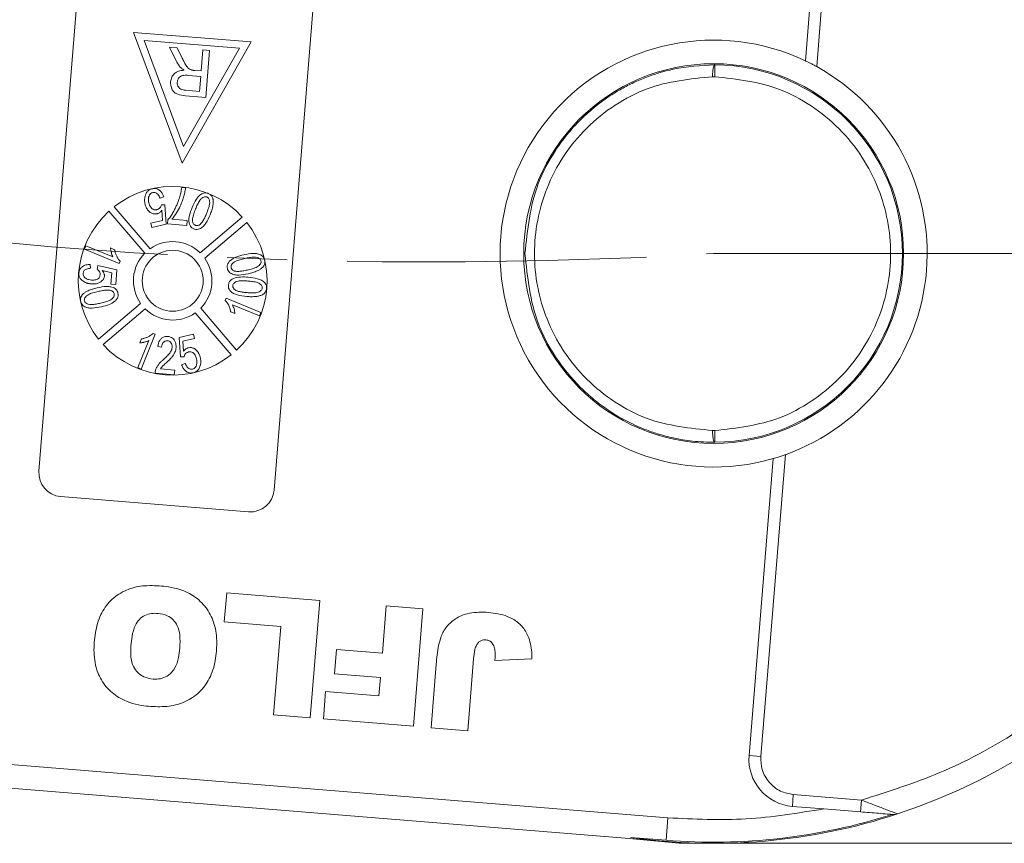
# Model space of a CAD drawing. Header units: millimetres. Extents: x 8853 to 11418, y 45 to 1005.
# Tile 17 of 256: x 9339 to 9381, y 427 to 462. Entities that reach past the tile are written whole.
import ezdxf

# ---------------------------------------------------------------- set-up
doc = ezdxf.new("R2010")
doc.units = ezdxf.units.MM
doc.linetypes.add('CENTERX2', pattern=[20.32, 12.7, -2.54, 2.54, -2.54])

msp = doc.modelspace()

# ---------------------------------------------------------------- linework, layer by layer
at = {"color": 7, "linetype": 'Continuous', "lineweight": 15}
for p, q in [((9372.099, 460.212), (9373.118, 472.799)), ((9372.581, 459.965), (9373.617, 472.759)), ((9339.613, 442.818), (9341.469, 465.743)), ((9351.437, 464.936), (9349.581, 442.011)), ((9343.627, 461.416), (9345.686, 455.871)), ((9348.611, 461.013), (9343.627, 461.416)), ((9344.072, 461.079), (9348.117, 460.751)), ((9345.744, 456.578), (9344.072, 461.079)), ((9345.431, 460.214), (9345.149, 460.791)), ((9345.149, 460.791), (9345.471, 460.765)), ((9345.471, 460.765), (9345.685, 460.324)), ((9345.686, 455.871), (9348.611, 461.013)), ((9348.117, 460.751), (9345.744, 456.578)), ((9346.564, 460.677), (9346.492, 459.782)), ((9346.845, 460.654), (9346.564, 460.677)), ((9346.845, 460.654), (9346.684, 458.66)), ((9368.259, 460.04), (9368.256, 459.54)), ((9345.939, 459.595), (9346.473, 459.552)), ((9346.204, 459.805), (9346.492, 459.782)), ((9346.473, 459.552), (9346.422, 458.913)), ((9368.164, 459.54), (9368.256, 459.54)), ((9346.684, 458.66), (9345.819, 458.73)), ((9346.422, 458.913), (9345.827, 458.961)), ((9345.664, 454.839), (9345.827, 454.825)), ((9344.902, 454.445), (9344.748, 454.392)), ((9344.803, 454.104), (9344.95, 454.113)), ((9344.95, 454.113), (9345.012, 453.292)), ((9344.096, 452.052), (9342.58, 453.835)), ((9342.808, 454.029), (9344.324, 452.246)), ((9344.85, 453.446), (9344.821, 453.876)), ((9344.359, 453.334), (9344.85, 453.446)), ((9344.4, 453.152), (9344.359, 453.334)), ((9345.012, 453.292), (9344.4, 453.152)), ((9345.066, 453.302), (9345.079, 453.468)), ((9345.884, 453.236), (9345.066, 453.302)), ((9345.246, 453.494), (9345.9, 453.441)), ((9345.9, 453.441), (9345.884, 453.236)), ((9346.448, 452.074), (9348.231, 453.59)), ((9348.425, 453.362), (9346.642, 451.845)), ((9341.542, 452.226), (9341.6, 452.369)), ((9343.017, 451.626), (9341.542, 452.226)), ((9341.6, 452.369), (9342.749, 451.902)), ((9342.823, 452.206), (9342.648, 452.278)), ((9341.789, 451.58), (9341.796, 451.415)), ((9343.017, 451.626), (9343.054, 451.718)), ((9342.08, 451.372), (9342.114, 451.534)), ((9342.114, 451.534), (9342.922, 451.345)), ((9342.706, 451.225), (9342.298, 451.319)), ((9342.668, 450.748), (9342.706, 451.225)), ((9342.922, 451.345), (9342.872, 450.731)), ((9342.872, 450.731), (9342.668, 450.748)), ((9342.14, 448.412), (9343.924, 449.928)), ((9347.549, 450.148), (9347.512, 450.055)), ((9347.549, 450.148), (9349.024, 449.548)), ((9348.966, 449.404), (9347.817, 449.872)), ((9344.118, 449.7), (9342.335, 448.183)), ((9347.758, 447.744), (9346.242, 449.528)), ((9346.47, 449.722), (9347.986, 447.939)), ((9347.743, 449.567), (9347.917, 449.496)), ((9349.024, 449.548), (9348.966, 449.404)), ((9344.544, 448.621), (9343.944, 447.146)), ((9344.544, 448.621), (9344.451, 448.658)), ((9345.554, 448.481), (9346.166, 448.621)), ((9346.166, 448.621), (9346.207, 448.44)), ((9343.801, 447.204), (9344.268, 448.353)), ((9343.963, 448.427), (9343.892, 448.252)), ((9345.616, 447.661), (9345.554, 448.481)), ((9346.207, 448.44), (9345.716, 448.328)), ((9345.716, 448.328), (9345.745, 447.897)), ((9344.809, 448.074), (9344.647, 448.108)), ((9345.763, 447.67), (9345.616, 447.661)), ((9345.663, 447.328), (9345.818, 447.381)), ((9343.944, 447.146), (9343.801, 447.204)), ((9345.352, 446.899), (9344.534, 446.965)), ((9344.765, 447.152), (9345.368, 447.103)), ((9345.368, 447.103), (9345.352, 446.899)), ((9368.256, 444.54), (9368.164, 444.54)), ((9368.256, 444.54), (9368.259, 444.04)), ((9369.714, 430.762), (9370.734, 443.349)), ((9370.213, 430.721), (9371.249, 443.516)), ((9348.503, 441.095), (9340.529, 441.741)), ((9347.471, 436.429), (9347.571, 437.659)), ((9347.571, 437.659), (9351.519, 437.339)), ((9351.519, 437.339), (9351.115, 432.356)), ((9354.174, 435.105), (9354.336, 437.111)), ((9354.336, 437.111), (9355.89, 436.985)), ((9355.89, 436.985), (9355.486, 432.002)), ((9349.866, 436.235), (9347.471, 436.429)), ((9349.562, 432.481), (9349.866, 436.235)), ((9352.148, 434.226), (9352.232, 435.262)), ((9352.232, 435.262), (9354.174, 435.105)), ((9358.033, 434.866), (9357.786, 431.815)), ((9358.938, 434.784), (9360.509, 434.866)), ((9356.233, 431.941), (9356.451, 434.638)), ((9354.09, 434.069), (9352.148, 434.226)), ((9354.027, 433.293), (9354.09, 434.069)), ((9351.668, 432.311), (9351.762, 433.476)), ((9351.762, 433.476), (9354.027, 433.293)), ((9351.115, 432.356), (9349.562, 432.481)), ((9355.486, 432.002), (9351.668, 432.311)), ((9357.786, 431.815), (9356.233, 431.941)), ((9366.273, 428.118), (9325.474, 431.422)), ((9369.714, 430.762), (9370.213, 430.721)), ((9326.507, 430.335), (9366.192, 427.122)), ((9371.546, 428.607), (9371.587, 429.105)), ((9374.472, 428.872), (9371.587, 429.105)), ((9371.546, 428.607), (9372.879, 428.499)), ((9374.432, 428.373), (9374.472, 428.872)), ((9372.879, 428.499), (9374.432, 428.373)), ((9366.273, 428.118), (9366.196, 427.168)), ((9364.684, 427.29), (9366.196, 427.168)), ((9369.771, 427.04), (9384.395, 427.04))]:
    msp.add_line(p, q, dxfattribs=at)
at = {"color": 1, "linetype": 'CENTERX2', "lineweight": 13}
msp.add_line((9368.21, 452.04), (9893.668, 452.04), dxfattribs=at)
at = {"color": 7, "linetype": 'Continuous', "lineweight": 15, "flags": 128}
msp.add_lwpolyline([(9369.771, 427.04), (9366.747, 427.04), (9364.791, 427.235)], dxfattribs=at)
at = {"color": 7, "linetype": 'Continuous', "lineweight": 15}
for centre, radius in [((9368.21, 452.04), 8.05), ((9345.283, 450.887), 1.292)]:
    msp.add_circle(centre, radius, dxfattribs=at)
for centre, radius, start, end in [((9368.21, 452.04), 25, 288.1586, 62.5828), ((9368.21, 452.04), 9.05, 64.5476, 286.1938), ((9368.21, 452.04), 8, 270.355, 89.645), ((9368.21, 452.04), 9.05, 289.6216, 61.1198), ((9345.283, 450.887), 4, 42.5198, 128.2216), ((9345.283, 450.887), 4, 132.5198, 218.2216), ((9345.283, 450.887), 4, 312.5198, 38.2216), ((9345.283, 450.887), 1.663, 45.5451, 125.1963), ((9345.283, 450.887), 1.663, 135.5451, 215.1963), ((9345.283, 450.887), 1.663, 315.5451, 35.1963), ((9345.283, 450.887), 1.663, 225.5451, 305.1963), ((9345.283, 450.887), 4, 222.5198, 308.2216), ((9340.61, 442.737), 1, 175.3707, 265.3707), ((9348.584, 442.092), 1, 265.3707, 355.3707), ((9371.708, 430.6), 2, 175.3707, 265.3707), ((9368.21, 452.04), 25, 261.8922, 288.1586), ((9368.21, 452.04), 24.954, 265.3707, 287.6706), ((9375.845, 428.76), 0.5, 265.3707, 288.1586)]:
    msp.add_arc(centre, radius, start, end, dxfattribs=at)
at = {"color": 1, "linetype": 'CENTERX2', "lineweight": 13}
msp.add_arc((9356.222, 650.926), 199.247, 257.29225, 273.44919, dxfattribs=at)
at = {"color": 7, "linetype": 'Continuous', "lineweight": 15}
for points, knots in [([(9378.118, 473.899), (9379.168, 473.369), (9381.305, 472.288), (9384.202, 470.054), (9386.805, 467.372), (9388.976, 464.269), (9390.636, 460.866), (9391.72, 457.289), (9392.268, 453.672), (9392.176, 451.279), (9392.131, 450.103)], [0, 0, 0, 0, 0.119843, 0.244, 0.371208, 0.5, 0.628792, 0.756, 0.880157, 1, 1, 1, 1]), ([(9345.685, 460.324), (9345.715, 460.265), (9345.777, 460.142), (9345.865, 459.982), (9345.966, 459.869), (9346.038, 459.838), (9346.066, 459.826)], [0, 0, 0, 0, 0.311481, 0.638477, 0.856708, 1, 1, 1, 1]), ([(9345.619, 459.926), (9345.608, 459.938), (9345.586, 459.964), (9345.555, 460.003), (9345.527, 460.044), (9345.496, 460.093), (9345.464, 460.149), (9345.442, 460.193), (9345.431, 460.214)], [0, 0, 0, 0, 0.144665, 0.289487, 0.4342, 0.579222, 0.789354, 1, 1, 1, 1]), ([(9345.766, 459.815), (9345.753, 459.823), (9345.727, 459.839), (9345.688, 459.865), (9345.652, 459.893), (9345.63, 459.915), (9345.619, 459.926)], [0, 0, 0, 0, 0.250484, 0.501049, 0.749483, 1, 1, 1, 1]), ([(9360.21, 452.04), (9360.317, 453.051), (9360.482, 454.6), (9361.352, 456.217), (9361.994, 457.1), (9362.719, 457.9), (9363.487, 458.528), (9364.248, 458.998), (9364.758, 459.266), (9365.5, 459.586), (9366.659, 459.95), (9367.668, 460.007), (9368.259, 460.04)], [0, 0, 0, 0, 0.237329, 0.363961, 0.429693, 0.497, 0.620486, 0.664841, 0.710767, 0.758264, 0.858492, 1, 1, 1, 1]), ([(9368.164, 459.54), (9368.166, 459.604), (9368.168, 459.701), (9368.181, 459.817), (9368.195, 459.912), (9368.215, 459.984), (9368.238, 460.032), (9368.252, 460.037), (9368.259, 460.04)], [0, 0, 0, 0, 0.24166, 0.368694, 0.499829, 0.705384, 0.84166, 1, 1, 1, 1]), ([(9372.099, 460.212), (9372.104, 460.21), (9372.114, 460.205), (9372.188, 460.169), (9372.299, 460.114), (9372.436, 460.044), (9372.534, 459.99), (9372.581, 459.965)], [0, 0, 0, 0, 0.195481, 0.39079, 0.590918, 0.80353, 1, 1, 1, 1]), ([(9345.194, 459.322), (9345.206, 459.389), (9345.227, 459.512), (9345.335, 459.661), (9345.492, 459.769), (9345.645, 459.805), (9345.743, 459.813), (9345.766, 459.815)], [0, 0, 0, 0, 0.243042, 0.443531, 0.644482, 0.917379, 1, 1, 1, 1]), ([(9345.476, 459.305), (9345.484, 459.349), (9345.499, 459.425), (9345.564, 459.518), (9345.653, 459.579), (9345.783, 459.604), (9345.88, 459.599), (9345.939, 459.595)], [0, 0, 0, 0, 0.210178, 0.371226, 0.533565, 0.714898, 1, 1, 1, 1]), ([(9346.066, 459.826), (9346.072, 459.824), (9346.083, 459.821), (9346.1, 459.818), (9346.117, 459.815), (9346.14, 459.812), (9346.169, 459.808), (9346.192, 459.806), (9346.204, 459.805)], [0, 0, 0, 0, 0.125153, 0.250477, 0.375646, 0.500866, 0.750267, 1, 1, 1, 1]), ([(9368.164, 444.54), (9367.217, 444.635), (9365.762, 444.781), (9364.003, 445.712), (9362.795, 446.679), (9361.812, 447.883), (9360.9, 449.633), (9360.434, 452.04), (9360.9, 454.447), (9361.812, 456.198), (9362.795, 457.402), (9364.003, 458.369), (9365.762, 459.3), (9367.217, 459.445), (9368.164, 459.54)], [0, 0, 0, 0, 0.120645, 0.185436, 0.251402, 0.317135, 0.381281, 0.5, 0.618719, 0.682865, 0.748598, 0.814564, 0.879355, 1, 1, 1, 1]), ([(9368.256, 459.54), (9369.196, 459.435), (9370.64, 459.273), (9372.376, 458.334), (9373.567, 457.366), (9374.534, 456.167), (9375.433, 454.426), (9375.89, 452.04), (9375.433, 449.654), (9374.534, 447.914), (9373.567, 446.715), (9372.376, 445.747), (9370.64, 444.808), (9369.196, 444.646), (9368.256, 444.54)], [0, 0, 0, 0, 0.119771, 0.184208, 0.25, 0.315792, 0.380229, 0.5, 0.619771, 0.684208, 0.75, 0.815792, 0.880229, 1, 1, 1, 1]), ([(9345.819, 458.73), (9345.708, 458.741), (9345.547, 458.757), (9345.355, 458.859), (9345.253, 458.991), (9345.193, 459.152), (9345.194, 459.268), (9345.194, 459.322)], [0, 0, 0, 0, 0.336384, 0.490534, 0.645438, 0.837553, 1, 1, 1, 1]), ([(9345.827, 458.961), (9345.759, 458.97), (9345.659, 458.984), (9345.55, 459.062), (9345.497, 459.143), (9345.473, 459.228), (9345.475, 459.283), (9345.476, 459.305)], [0, 0, 0, 0, 0.363897, 0.534205, 0.704468, 0.879693, 1, 1, 1, 1]), ([(9344.114, 454.14), (9344.11, 454.156), (9344.103, 454.189), (9344.096, 454.238), (9344.093, 454.288), (9344.092, 454.353), (9344.1, 454.433), (9344.119, 454.494), (9344.128, 454.525)], [0, 0, 0, 0, 0.127963, 0.256223, 0.384243, 0.512773, 0.753539, 1, 1, 1, 1]), ([(9344.128, 454.525), (9344.137, 454.549), (9344.156, 454.597), (9344.196, 454.657), (9344.241, 454.705), (9344.29, 454.741), (9344.346, 454.769), (9344.387, 454.781), (9344.408, 454.786)], [0, 0, 0, 0, 0.191156, 0.386745, 0.532242, 0.682074, 0.838678, 1, 1, 1, 1]), ([(9344.444, 454.63), (9344.415, 454.62), (9344.359, 454.6), (9344.297, 454.524), (9344.255, 454.418), (9344.249, 454.3), (9344.264, 454.223), (9344.27, 454.194)], [0, 0, 0, 0, 0.177382, 0.334007, 0.546686, 0.828047, 1, 1, 1, 1]), ([(9344.408, 454.786), (9344.46, 454.793), (9344.551, 454.805), (9344.677, 454.759), (9344.777, 454.68), (9344.856, 454.573), (9344.887, 454.487), (9344.902, 454.445)], [0, 0, 0, 0, 0.231033, 0.410099, 0.588276, 0.79967, 1, 1, 1, 1]), ([(9344.748, 454.392), (9344.723, 454.449), (9344.689, 454.531), (9344.602, 454.607), (9344.53, 454.637), (9344.474, 454.635), (9344.447, 454.631), (9344.444, 454.63)], [0, 0, 0, 0, 0.4320441, 0.6168267, 0.8027414, 0.9781017, 1, 1, 1, 1]), ([(9345.827, 454.825), (9345.818, 454.759), (9345.799, 454.626), (9345.746, 454.432), (9345.683, 454.241), (9345.588, 454.016), (9345.452, 453.758), (9345.315, 453.582), (9345.246, 453.494)], [0, 0, 0, 0, 0.136074, 0.273442, 0.409391, 0.546051, 0.771031, 1, 1, 1, 1]), ([(9345.57, 454.41), (9345.581, 454.445), (9345.602, 454.515), (9345.627, 454.622), (9345.648, 454.73), (9345.658, 454.802), (9345.664, 454.839)], [0, 0, 0, 0, 0.248944, 0.498319, 0.748967, 1, 1, 1, 1]), ([(9346.105, 453.994), (9346.159, 454.117), (9346.237, 454.297), (9346.397, 454.497), (9346.526, 454.591), (9346.654, 454.62), (9346.736, 454.609), (9346.779, 454.593), (9346.791, 454.588)], [0, 0, 0, 0, 0.39843, 0.578555, 0.76032, 0.861216, 0.962169, 1, 1, 1, 1]), ([(9346.791, 454.588), (9346.81, 454.58), (9346.85, 454.562), (9346.9, 454.522), (9346.94, 454.474), (9346.968, 454.424), (9346.986, 454.374), (9346.992, 454.343), (9346.995, 454.328)], [0, 0, 0, 0, 0.18305, 0.371765, 0.546827, 0.72894, 0.863493, 1, 1, 1, 1]), ([(9344.611, 453.726), (9344.568, 453.721), (9344.483, 453.711), (9344.351, 453.764), (9344.235, 453.862), (9344.153, 453.996), (9344.126, 454.094), (9344.114, 454.14)], [0, 0, 0, 0, 0.177529, 0.354598, 0.576747, 0.802574, 1, 1, 1, 1]), ([(9344.27, 454.194), (9344.29, 454.128), (9344.32, 454.031), (9344.414, 453.937), (9344.496, 453.897), (9344.566, 453.894), (9344.603, 453.901), (9344.613, 453.903)], [0, 0, 0, 0, 0.404133, 0.590474, 0.778216, 0.938326, 1, 1, 1, 1]), ([(9344.613, 453.903), (9344.629, 453.908), (9344.662, 453.917), (9344.703, 453.943), (9344.738, 453.976), (9344.765, 454.013), (9344.789, 454.056), (9344.798, 454.088), (9344.803, 454.104)], [0, 0, 0, 0, 0.1720158, 0.3502704, 0.50136, 0.6570656, 0.8259751, 1, 1, 1, 1]), ([(9345.079, 453.468), (9345.121, 453.521), (9345.203, 453.626), (9345.3, 453.789), (9345.385, 453.946), (9345.455, 454.096), (9345.518, 454.251), (9345.553, 454.357), (9345.57, 454.41)], [0, 0, 0, 0, 0.187474, 0.376649, 0.531429, 0.686592, 0.843059, 1, 1, 1, 1]), ([(9346.253, 453.934), (9346.279, 453.996), (9346.331, 454.118), (9346.415, 454.276), (9346.505, 454.387), (9346.588, 454.437), (9346.656, 454.456), (9346.703, 454.45), (9346.727, 454.442), (9346.731, 454.44)], [0, 0, 0, 0, 0.26335, 0.527085, 0.70469, 0.820189, 0.900798, 0.982045, 1, 1, 1, 1]), ([(9346.731, 454.44), (9346.749, 454.43), (9346.787, 454.41), (9346.829, 454.347), (9346.855, 454.254), (9346.846, 454.11), (9346.795, 453.937), (9346.745, 453.808), (9346.72, 453.744)], [0, 0, 0, 0, 0.082024, 0.164464, 0.290629, 0.457261, 0.726613, 1, 1, 1, 1]), ([(9346.995, 454.328), (9346.999, 454.286), (9347.008, 454.201), (9346.991, 454.082), (9346.967, 453.974), (9346.939, 453.876), (9346.905, 453.78), (9346.88, 453.716), (9346.868, 453.684)], [0, 0, 0, 0, 0.189976, 0.385585, 0.537948, 0.690959, 0.845359, 1, 1, 1, 1]), ([(9344.821, 453.876), (9344.813, 453.865), (9344.796, 453.843), (9344.763, 453.808), (9344.72, 453.773), (9344.676, 453.747), (9344.638, 453.734), (9344.62, 453.729), (9344.611, 453.726)], [0, 0, 0, 0, 0.155778, 0.312452, 0.546133, 0.787059, 0.893146, 1, 1, 1, 1]), ([(9346.181, 453.088), (9346.142, 453.109), (9346.066, 453.149), (9345.995, 453.264), (9345.96, 453.438), (9345.989, 453.692), (9346.063, 453.885), (9346.105, 453.994)], [0, 0, 0, 0, 0.130102, 0.251339, 0.3866, 0.653267, 1, 1, 1, 1]), ([(9346.243, 453.237), (9346.225, 453.247), (9346.188, 453.267), (9346.146, 453.328), (9346.121, 453.413), (9346.123, 453.553), (9346.173, 453.729), (9346.226, 453.865), (9346.253, 453.934)], [0, 0, 0, 0, 0.081501, 0.16341, 0.28555, 0.424413, 0.709181, 1, 1, 1, 1]), ([(9346.868, 453.684), (9346.814, 453.561), (9346.737, 453.381), (9346.576, 453.18), (9346.446, 453.086), (9346.319, 453.057), (9346.238, 453.068), (9346.194, 453.084), (9346.181, 453.088)], [0, 0, 0, 0, 0.397793, 0.578801, 0.761678, 0.860551, 0.959511, 1, 1, 1, 1]), ([(9346.72, 453.744), (9346.707, 453.713), (9346.682, 453.652), (9346.642, 453.565), (9346.601, 453.485), (9346.557, 453.411), (9346.508, 453.339), (9346.466, 453.299), (9346.445, 453.278)], [0, 0, 0, 0, 0.183296, 0.366739, 0.522449, 0.67858, 0.837782, 1, 1, 1, 1]), ([(9346.445, 453.278), (9346.431, 453.268), (9346.403, 453.248), (9346.363, 453.231), (9346.328, 453.224), (9346.3, 453.224), (9346.271, 453.227), (9346.253, 453.234), (9346.243, 453.237)], [0, 0, 0, 0, 0.233486, 0.474398, 0.601204, 0.732029, 0.864197, 1, 1, 1, 1]), ([(9342.648, 452.278), (9342.65, 452.261), (9342.652, 452.228), (9342.66, 452.178), (9342.67, 452.129), (9342.686, 452.066), (9342.708, 451.988), (9342.736, 451.931), (9342.749, 451.902)], [0, 0, 0, 0, 0.127794, 0.25608, 0.383876, 0.511854, 0.754509, 1, 1, 1, 1]), ([(9343.054, 451.718), (9343.026, 451.749), (9342.97, 451.811), (9342.908, 451.924), (9342.858, 452.044), (9342.834, 452.14), (9342.825, 452.195), (9342.823, 452.206)], [0, 0, 0, 0, 0.225798, 0.458384, 0.695809, 0.938062, 1, 1, 1, 1]), ([(9347.602, 451.407), (9347.597, 451.449), (9347.586, 451.533), (9347.637, 451.657), (9347.758, 451.785), (9347.983, 451.909), (9348.185, 451.959), (9348.301, 451.988)], [0, 0, 0, 0, 0.126146, 0.248685, 0.381789, 0.644448, 1, 1, 1, 1]), ([(9348.301, 451.988), (9348.433, 452.015), (9348.625, 452.055), (9348.882, 452.038), (9349.034, 451.985), (9349.13, 451.896), (9349.166, 451.824), (9349.178, 451.779), (9349.181, 451.767)], [0, 0, 0, 0, 0.398487, 0.580423, 0.764447, 0.863754, 0.963105, 1, 1, 1, 1]), ([(9368.259, 444.04), (9367.942, 444.049), (9367.352, 444.066), (9366.541, 444.205), (9365.871, 444.381), (9364.934, 444.709), (9364.014, 445.188), (9363.134, 445.84), (9362.335, 446.562), (9361.486, 447.611), (9360.483, 449.48), (9360.318, 451.03), (9360.21, 452.04)], [0, 0, 0, 0, 0.076031, 0.141714, 0.197043, 0.242017, 0.379556, 0.443133, 0.503189, 0.636039, 0.762674, 1, 1, 1, 1]), ([(9341.307, 451.221), (9341.315, 451.27), (9341.332, 451.365), (9341.43, 451.478), (9341.569, 451.558), (9341.697, 451.58), (9341.775, 451.58), (9341.789, 451.58)], [0, 0, 0, 0, 0.222912, 0.429114, 0.647214, 0.937531, 1, 1, 1, 1]), ([(9347.76, 451.441), (9347.758, 451.462), (9347.752, 451.503), (9347.778, 451.573), (9347.837, 451.647), (9347.958, 451.724), (9348.131, 451.783), (9348.267, 451.816), (9348.336, 451.833)], [0, 0, 0, 0, 0.081496, 0.163467, 0.284617, 0.447025, 0.72114, 1, 1, 1, 1]), ([(9348.336, 451.833), (9348.401, 451.847), (9348.532, 451.875), (9348.709, 451.897), (9348.852, 451.886), (9348.941, 451.847), (9348.996, 451.801), (9349.017, 451.76), (9349.024, 451.736), (9349.025, 451.732)], [0, 0, 0, 0, 0.2632099, 0.5269064, 0.7028949, 0.8221496, 0.9023964, 0.9833774, 1, 1, 1, 1]), ([(9349.025, 451.732), (9349.027, 451.711), (9349.032, 451.669), (9349.005, 451.599), (9348.949, 451.53), (9348.833, 451.453), (9348.661, 451.393), (9348.52, 451.359), (9348.449, 451.341)], [0, 0, 0, 0, 0.082176, 0.1647788, 0.2865512, 0.4266284, 0.7103604, 1, 1, 1, 1]), ([(9349.181, 451.767), (9349.185, 451.746), (9349.193, 451.702), (9349.188, 451.636), (9349.171, 451.574), (9349.145, 451.524), (9349.115, 451.483), (9349.095, 451.462), (9349.084, 451.451)], [0, 0, 0, 0, 0.190309, 0.38662, 0.562308, 0.745207, 0.871859, 1, 1, 1, 1]), ([(9341.474, 450.881), (9341.454, 450.897), (9341.413, 450.929), (9341.367, 450.984), (9341.335, 451.04), (9341.315, 451.097), (9341.304, 451.158), (9341.306, 451.2), (9341.307, 451.221)], [0, 0, 0, 0, 0.193249, 0.390898, 0.535588, 0.684711, 0.839955, 1, 1, 1, 1]), ([(9341.796, 451.415), (9341.74, 451.41), (9341.658, 451.403), (9341.566, 451.356), (9341.519, 451.306), (9341.497, 451.253), (9341.492, 451.219), (9341.491, 451.205)], [0, 0, 0, 0, 0.406374, 0.592589, 0.744614, 0.896945, 1, 1, 1, 1]), ([(9341.491, 451.205), (9341.491, 451.172), (9341.492, 451.116), (9341.534, 451.042), (9341.608, 450.978), (9341.715, 450.933), (9341.8, 450.923), (9341.841, 450.918)], [0, 0, 0, 0, 0.1887437, 0.3248222, 0.4925085, 0.7580108, 1, 1, 1, 1]), ([(9341.841, 450.918), (9341.904, 450.916), (9341.994, 450.914), (9342.102, 450.957), (9342.162, 451.007), (9342.196, 451.074), (9342.203, 451.12), (9342.206, 451.143)], [0, 0, 0, 0, 0.3839625, 0.5476128, 0.7130219, 0.8550956, 1, 1, 1, 1]), ([(9342.206, 451.143), (9342.207, 451.159), (9342.208, 451.191), (9342.199, 451.234), (9342.184, 451.27), (9342.16, 451.305), (9342.126, 451.34), (9342.096, 451.361), (9342.08, 451.372)], [0, 0, 0, 0, 0.169274, 0.343337, 0.470122, 0.601323, 0.797642, 1, 1, 1, 1]), ([(9342.298, 451.319), (9342.307, 451.309), (9342.323, 451.288), (9342.348, 451.25), (9342.37, 451.205), (9342.383, 451.159), (9342.388, 451.118), (9342.387, 451.095), (9342.386, 451.084)], [0, 0, 0, 0, 0.155622, 0.312048, 0.522865, 0.739991, 0.868899, 1, 1, 1, 1]), ([(9348.484, 451.186), (9348.352, 451.159), (9348.16, 451.12), (9347.902, 451.136), (9347.749, 451.189), (9347.653, 451.279), (9347.617, 451.351), (9347.605, 451.395), (9347.602, 451.407)], [0, 0, 0, 0, 0.397993, 0.580197, 0.764282, 0.864607, 0.964958, 1, 1, 1, 1]), ([(9347.909, 451.3), (9347.893, 451.305), (9347.86, 451.316), (9347.823, 451.34), (9347.797, 451.365), (9347.78, 451.388), (9347.768, 451.414), (9347.763, 451.432), (9347.76, 451.441)], [0, 0, 0, 0, 0.234136, 0.47621, 0.606476, 0.74032, 0.868467, 1, 1, 1, 1]), ([(9348.449, 451.341), (9348.416, 451.334), (9348.351, 451.32), (9348.257, 451.303), (9348.168, 451.291), (9348.083, 451.284), (9347.995, 451.282), (9347.938, 451.294), (9347.909, 451.3)], [0, 0, 0, 0, 0.183286, 0.366712, 0.522381, 0.678491, 0.837651, 1, 1, 1, 1]), ([(9349.084, 451.451), (9349.052, 451.423), (9348.986, 451.367), (9348.879, 451.312), (9348.776, 451.27), (9348.681, 451.237), (9348.583, 451.209), (9348.517, 451.194), (9348.484, 451.186)], [0, 0, 0, 0, 0.192003, 0.389705, 0.541013, 0.692984, 0.846361, 1, 1, 1, 1]), ([(9341.84, 450.753), (9341.823, 450.755), (9341.79, 450.758), (9341.741, 450.766), (9341.692, 450.778), (9341.629, 450.796), (9341.554, 450.827), (9341.501, 450.863), (9341.474, 450.881)], [0, 0, 0, 0, 0.127378, 0.254999, 0.382438, 0.510406, 0.752427, 1, 1, 1, 1]), ([(9342.386, 451.084), (9342.381, 451.051), (9342.368, 450.98), (9342.296, 450.88), (9342.185, 450.803), (9342.027, 450.749), (9341.909, 450.752), (9341.84, 450.753)], [0, 0, 0, 0, 0.142548, 0.302942, 0.503054, 0.708879, 1, 1, 1, 1]), ([(9347.645, 450.696), (9347.653, 450.741), (9347.67, 450.828), (9347.75, 450.929), (9347.913, 451.019), (9348.166, 451.059), (9348.379, 451.046), (9348.486, 451.04)], [0, 0, 0, 0, 0.132467, 0.259515, 0.367846, 0.679603, 1, 1, 1, 1]), ([(9347.829, 450.68), (9347.832, 450.701), (9347.84, 450.743), (9347.884, 450.8), (9347.955, 450.849), (9348.086, 450.886), (9348.263, 450.89), (9348.402, 450.881), (9348.472, 450.876)], [0, 0, 0, 0, 0.085224, 0.171206, 0.283222, 0.43306, 0.713823, 1, 1, 1, 1]), ([(9348.472, 450.876), (9348.539, 450.87), (9348.678, 450.856), (9348.849, 450.826), (9348.976, 450.768), (9349.038, 450.709), (9349.075, 450.643), (9349.076, 450.602), (9349.076, 450.581)], [0, 0, 0, 0, 0.271738, 0.571643, 0.702765, 0.834611, 0.913732, 1, 1, 1, 1]), ([(9348.486, 451.04), (9348.62, 451.026), (9348.813, 451.005), (9349.052, 450.918), (9349.181, 450.827), (9349.248, 450.714), (9349.264, 450.63), (9349.261, 450.581), (9349.26, 450.566)], [0, 0, 0, 0, 0.397293, 0.573404, 0.751661, 0.853128, 0.954558, 1, 1, 1, 1]), ([(9341.385, 450.006), (9341.381, 450.028), (9341.373, 450.072), (9341.377, 450.138), (9341.395, 450.2), (9341.421, 450.25), (9341.451, 450.29), (9341.471, 450.312), (9341.481, 450.323)], [0, 0, 0, 0, 0.190309, 0.38662, 0.562308, 0.745207, 0.871859, 1, 1, 1, 1]), ([(9341.481, 450.323), (9341.513, 450.35), (9341.578, 450.406), (9341.685, 450.46), (9341.787, 450.503), (9341.884, 450.536), (9341.982, 450.564), (9342.049, 450.58), (9342.082, 450.588)], [0, 0, 0, 0, 0.18979, 0.385218, 0.537634, 0.690722, 0.845228, 1, 1, 1, 1]), ([(9341.541, 450.042), (9341.538, 450.062), (9341.534, 450.102), (9341.558, 450.169), (9341.613, 450.24), (9341.731, 450.32), (9341.906, 450.38), (9342.046, 450.415), (9342.117, 450.433)], [0, 0, 0, 0, 0.078202, 0.156814, 0.274428, 0.428483, 0.711398, 1, 1, 1, 1]), ([(9342.082, 450.588), (9342.214, 450.615), (9342.407, 450.655), (9342.666, 450.637), (9342.82, 450.583), (9342.915, 450.492), (9342.95, 450.42), (9342.961, 450.377), (9342.963, 450.367)], [0, 0, 0, 0, 0.397933, 0.582332, 0.768605, 0.868643, 0.968479, 1, 1, 1, 1]), ([(9342.117, 450.433), (9342.15, 450.44), (9342.215, 450.454), (9342.308, 450.471), (9342.398, 450.483), (9342.483, 450.49), (9342.57, 450.491), (9342.628, 450.48), (9342.657, 450.474)], [0, 0, 0, 0, 0.183286, 0.366712, 0.522381, 0.678491, 0.837651, 1, 1, 1, 1]), ([(9342.806, 450.333), (9342.808, 450.312), (9342.813, 450.271), (9342.788, 450.202), (9342.731, 450.129), (9342.611, 450.051), (9342.437, 449.992), (9342.299, 449.958), (9342.23, 449.941)], [0, 0, 0, 0, 0.081148, 0.162775, 0.281887, 0.440431, 0.71766, 1, 1, 1, 1]), ([(9342.963, 450.367), (9342.969, 450.323), (9342.98, 450.238), (9342.926, 450.112), (9342.801, 449.984), (9342.576, 449.863), (9342.377, 449.813), (9342.265, 449.785)], [0, 0, 0, 0, 0.129663, 0.25238, 0.389931, 0.65822, 1, 1, 1, 1]), ([(9342.657, 450.474), (9342.684, 450.464), (9342.729, 450.448), (9342.779, 450.4), (9342.799, 450.36), (9342.805, 450.337), (9342.806, 450.333)], [0, 0, 0, 0, 0.3934279, 0.6679699, 0.9431107, 1, 1, 1, 1]), ([(9348.42, 450.222), (9348.286, 450.236), (9348.092, 450.257), (9347.862, 450.342), (9347.739, 450.425), (9347.668, 450.523), (9347.642, 450.615), (9347.644, 450.673), (9347.645, 450.696)], [0, 0, 0, 0, 0.396817, 0.575976, 0.724424, 0.827652, 0.931402, 1, 1, 1, 1]), ([(9347.924, 450.5), (9347.898, 450.522), (9347.859, 450.556), (9347.831, 450.62), (9347.828, 450.658), (9347.829, 450.678), (9347.829, 450.68)], [0, 0, 0, 0, 0.4724194, 0.7215491, 0.9707508, 1, 1, 1, 1]), ([(9348.433, 450.386), (9348.399, 450.389), (9348.333, 450.395), (9348.24, 450.406), (9348.155, 450.421), (9348.076, 450.439), (9347.997, 450.462), (9347.949, 450.487), (9347.924, 450.5)], [0, 0, 0, 0, 0.190496, 0.381118, 0.533543, 0.686347, 0.8418, 1, 1, 1, 1]), ([(9349.083, 450.293), (9349.041, 450.276), (9348.955, 450.242), (9348.83, 450.223), (9348.717, 450.214), (9348.619, 450.212), (9348.519, 450.215), (9348.453, 450.22), (9348.42, 450.222)], [0, 0, 0, 0, 0.203404, 0.412578, 0.558423, 0.704766, 0.852269, 1, 1, 1, 1]), ([(9349.076, 450.581), (9349.072, 450.56), (9349.065, 450.519), (9349.02, 450.462), (9348.95, 450.413), (9348.82, 450.377), (9348.645, 450.372), (9348.504, 450.381), (9348.433, 450.386)], [0, 0, 0, 0, 0.08344, 0.167457, 0.29018, 0.424177, 0.709194, 1, 1, 1, 1]), ([(9349.26, 450.566), (9349.257, 450.543), (9349.251, 450.496), (9349.227, 450.436), (9349.195, 450.385), (9349.16, 450.348), (9349.123, 450.317), (9349.097, 450.301), (9349.083, 450.293)], [0, 0, 0, 0, 0.203225, 0.4128697, 0.5697902, 0.7318013, 0.8649268, 1, 1, 1, 1]), ([(9342.265, 449.785), (9342.133, 449.758), (9341.941, 449.719), (9341.684, 449.736), (9341.532, 449.789), (9341.436, 449.878), (9341.399, 449.95), (9341.388, 449.995), (9341.385, 450.006)], [0, 0, 0, 0, 0.398455, 0.580367, 0.764167, 0.863829, 0.96352, 1, 1, 1, 1]), ([(9342.23, 449.941), (9342.165, 449.927), (9342.034, 449.899), (9341.856, 449.877), (9341.713, 449.888), (9341.625, 449.927), (9341.569, 449.973), (9341.549, 450.014), (9341.542, 450.038), (9341.541, 450.042)], [0, 0, 0, 0, 0.2632767, 0.5270468, 0.7047605, 0.8230989, 0.9031117, 0.9838647, 1, 1, 1, 1]), ([(9347.512, 450.055), (9347.564, 449.989), (9347.672, 449.855), (9347.724, 449.676), (9347.741, 449.579), (9347.743, 449.567)], [0, 0, 0, 0, 0.458957, 0.935465, 1, 1, 1, 1]), ([(9347.917, 449.496), (9347.914, 449.529), (9347.907, 449.596), (9347.879, 449.724), (9347.841, 449.813), (9347.817, 449.872)], [0, 0, 0, 0, 0.256175, 0.51219, 1, 1, 1, 1]), ([(9392.131, 450.103), (9391.987, 448.936), (9391.692, 446.559), (9390.569, 443.077), (9388.924, 439.721), (9386.738, 436.63), (9384.096, 433.916), (9381.096, 431.688), (9377.877, 429.949), (9375.593, 429.227), (9374.472, 428.872)], [0, 0, 0, 0, 0.1198431, 0.2439998, 0.3712085, 0.5, 0.6287915, 0.7560002, 0.8801569, 1, 1, 1, 1]), ([(9344.451, 448.658), (9344.421, 448.63), (9344.358, 448.574), (9344.246, 448.512), (9344.126, 448.462), (9344.03, 448.438), (9343.975, 448.429), (9343.963, 448.427)], [0, 0, 0, 0, 0.226143, 0.459037, 0.694977, 0.935558, 1, 1, 1, 1]), ([(9343.892, 448.252), (9343.909, 448.254), (9343.942, 448.256), (9343.992, 448.264), (9344.041, 448.274), (9344.104, 448.29), (9344.181, 448.312), (9344.239, 448.339), (9344.268, 448.353)], [0, 0, 0, 0, 0.127798, 0.256107, 0.383903, 0.511894, 0.754532, 1, 1, 1, 1]), ([(9344.647, 448.108), (9344.667, 448.195), (9344.695, 448.323), (9344.806, 448.454), (9344.911, 448.514), (9345.007, 448.529), (9345.062, 448.527), (9345.08, 448.526)], [0, 0, 0, 0, 0.392892, 0.572783, 0.753614, 0.921225, 1, 1, 1, 1]), ([(9345.062, 448.342), (9345.032, 448.342), (9344.981, 448.342), (9344.914, 448.306), (9344.865, 448.256), (9344.824, 448.178), (9344.815, 448.113), (9344.809, 448.074)], [0, 0, 0, 0, 0.209928, 0.370242, 0.529862, 0.716294, 1, 1, 1, 1]), ([(9345.261, 448.066), (9345.261, 448.108), (9345.26, 448.177), (9345.216, 448.259), (9345.165, 448.311), (9345.11, 448.336), (9345.075, 448.34), (9345.062, 448.342)], [0, 0, 0, 0, 0.326003, 0.538357, 0.716388, 0.895146, 1, 1, 1, 1]), ([(9345.08, 448.526), (9345.131, 448.517), (9345.218, 448.502), (9345.318, 448.424), (9345.383, 448.327), (9345.428, 448.201), (9345.426, 448.106), (9345.425, 448.055)], [0, 0, 0, 0, 0.231592, 0.399113, 0.5659, 0.765762, 1, 1, 1, 1]), ([(9344.876, 447.534), (9344.925, 447.58), (9345.023, 447.671), (9345.154, 447.809), (9345.241, 447.944), (9345.256, 448.034), (9345.261, 448.066)], [0, 0, 0, 0, 0.298377, 0.597096, 0.853169, 1, 1, 1, 1]), ([(9345.425, 448.055), (9345.421, 448.022), (9345.412, 447.954), (9345.376, 447.846), (9345.315, 447.735), (9345.23, 447.625), (9345.132, 447.524), (9345.064, 447.46), (9345.03, 447.428)], [0, 0, 0, 0, 0.1319444, 0.2667869, 0.4469336, 0.6321445, 0.8157803, 1, 1, 1, 1]), ([(9345.745, 447.897), (9345.753, 447.909), (9345.77, 447.931), (9345.803, 447.966), (9345.845, 448.001), (9345.889, 448.026), (9345.927, 448.04), (9345.945, 448.045), (9345.955, 448.047)], [0, 0, 0, 0, 0.157952, 0.316856, 0.544695, 0.779396, 0.889257, 1, 1, 1, 1]), ([(9345.953, 447.871), (9345.921, 447.859), (9345.861, 447.837), (9345.798, 447.764), (9345.773, 447.705), (9345.764, 447.673), (9345.763, 447.67)], [0, 0, 0, 0, 0.349762, 0.652672, 0.962091, 1, 1, 1, 1]), ([(9346.296, 447.58), (9346.28, 447.635), (9346.254, 447.722), (9346.175, 447.818), (9346.094, 447.868), (9346.015, 447.882), (9345.97, 447.874), (9345.953, 447.871)], [0, 0, 0, 0, 0.338842, 0.53301, 0.728333, 0.898026, 1, 1, 1, 1]), ([(9345.955, 448.047), (9345.998, 448.053), (9346.082, 448.063), (9346.214, 448.011), (9346.328, 447.914), (9346.412, 447.781), (9346.439, 447.681), (9346.452, 447.634)], [0, 0, 0, 0, 0.177674, 0.352669, 0.57168, 0.794642, 1, 1, 1, 1]), ([(9344.561, 447.104), (9344.569, 447.127), (9344.586, 447.174), (9344.619, 447.239), (9344.656, 447.299), (9344.707, 447.37), (9344.78, 447.449), (9344.844, 447.506), (9344.876, 447.534)], [0, 0, 0, 0, 0.138221, 0.277395, 0.402216, 0.527815, 0.762777, 1, 1, 1, 1]), ([(9345.03, 447.428), (9345.006, 447.406), (9344.968, 447.373), (9344.919, 447.328), (9344.873, 447.284), (9344.817, 447.229), (9344.782, 447.178), (9344.765, 447.152)], [0, 0, 0, 0, 0.259965, 0.389946, 0.519942, 0.758178, 1, 1, 1, 1]), ([(9345.818, 447.381), (9345.842, 447.326), (9345.875, 447.245), (9345.96, 447.17), (9346.033, 447.136), (9346.09, 447.138), (9346.118, 447.143), (9346.122, 447.143)], [0, 0, 0, 0, 0.42142, 0.608037, 0.795331, 0.975757, 1, 1, 1, 1]), ([(9346.122, 447.143), (9346.147, 447.152), (9346.197, 447.169), (9346.259, 447.234), (9346.305, 447.331), (9346.319, 447.454), (9346.303, 447.539), (9346.296, 447.58)], [0, 0, 0, 0, 0.150705, 0.302187, 0.50178, 0.762512, 1, 1, 1, 1]), ([(9346.452, 447.634), (9346.456, 447.618), (9346.463, 447.585), (9346.469, 447.535), (9346.473, 447.485), (9346.473, 447.421), (9346.466, 447.34), (9346.447, 447.279), (9346.438, 447.249)], [0, 0, 0, 0, 0.127976, 0.256265, 0.384294, 0.512916, 0.753586, 1, 1, 1, 1]), ([(9344.534, 446.965), (9344.534, 446.971), (9344.535, 446.982), (9344.537, 447), (9344.539, 447.018), (9344.543, 447.041), (9344.55, 447.07), (9344.557, 447.092), (9344.561, 447.104)], [0, 0, 0, 0, 0.1251332, 0.2502946, 0.3754491, 0.5007794, 0.7498085, 1, 1, 1, 1]), ([(9346.157, 446.987), (9346.106, 446.98), (9346.015, 446.968), (9345.881, 447.018), (9345.776, 447.105), (9345.703, 447.217), (9345.675, 447.295), (9345.663, 447.328)], [0, 0, 0, 0, 0.231218, 0.408045, 0.624904, 0.840008, 1, 1, 1, 1]), ([(9346.438, 447.249), (9346.428, 447.225), (9346.409, 447.177), (9346.37, 447.117), (9346.324, 447.069), (9346.276, 447.033), (9346.219, 447.004), (9346.178, 446.993), (9346.157, 446.987)], [0, 0, 0, 0, 0.191156, 0.386745, 0.532242, 0.682074, 0.838678, 1, 1, 1, 1]), ([(9368.259, 444.04), (9368.252, 444.043), (9368.238, 444.049), (9368.215, 444.096), (9368.195, 444.169), (9368.181, 444.264), (9368.168, 444.38), (9368.166, 444.477), (9368.164, 444.54)], [0, 0, 0, 0, 0.158364, 0.294648, 0.500171, 0.631321, 0.75836, 1, 1, 1, 1]), ([(9371.249, 443.516), (9371.187, 443.494), (9371.064, 443.451), (9370.901, 443.399), (9370.786, 443.364), (9370.738, 443.351), (9370.735, 443.35), (9370.734, 443.349)], [0, 0, 0, 0, 0.238951, 0.478398, 0.703727, 0.911587, 1, 1, 1, 1]), ([(9341.959, 435.568), (9341.973, 435.7), (9342.015, 436.1), (9342.191, 436.726), (9342.624, 437.351), (9343.217, 437.769), (9343.938, 437.982), (9344.44, 437.965), (9344.706, 437.956)], [0, 0, 0, 0, 0.096763, 0.291773, 0.464613, 0.63772, 0.807851, 1, 1, 1, 1]), ([(9344.706, 437.956), (9344.838, 437.943), (9345.322, 437.893), (9346.036, 437.68), (9346.663, 437.126), (9347.03, 436.493), (9347.168, 435.819), (9347.149, 435.377), (9347.14, 435.189)], [0, 0, 0, 0, 0.095574, 0.349117, 0.516447, 0.683176, 0.865288, 1, 1, 1, 1]), ([(9343.511, 435.415), (9343.525, 435.548), (9343.556, 435.844), (9343.659, 436.231), (9343.855, 436.541), (9344.099, 436.714), (9344.38, 436.795), (9344.569, 436.79), (9344.662, 436.787)], [0, 0, 0, 0, 0.195594, 0.436127, 0.579848, 0.724086, 0.864207, 1, 1, 1, 1]), ([(9344.662, 436.787), (9344.797, 436.765), (9345.032, 436.726), (9345.313, 436.525), (9345.508, 436.247), (9345.609, 435.827), (9345.595, 435.505), (9345.587, 435.315)], [0, 0, 0, 0, 0.204761, 0.357913, 0.511037, 0.711107, 1, 1, 1, 1]), ([(9356.451, 434.638), (9356.464, 434.771), (9356.501, 435.163), (9356.597, 435.718), (9356.873, 436.25), (9357.267, 436.582), (9357.839, 436.844), (9358.298, 436.837), (9358.575, 436.833)], [0, 0, 0, 0, 0.11362, 0.335894, 0.475067, 0.614217, 0.767404, 1, 1, 1, 1]), ([(9358.575, 436.833), (9358.707, 436.819), (9359.108, 436.778), (9359.675, 436.618), (9360.146, 436.212), (9360.427, 435.701), (9360.506, 435.229), (9360.508, 434.93), (9360.509, 434.866)], [0, 0, 0, 0, 0.128183, 0.387536, 0.549691, 0.711944, 0.938522, 1, 1, 1, 1]), ([(9344.352, 432.838), (9344.22, 432.852), (9343.754, 432.901), (9343.067, 433.126), (9342.435, 433.65), (9342.049, 434.316), (9341.93, 434.988), (9341.952, 435.42), (9341.959, 435.568)], [0, 0, 0, 0, 0.097263, 0.341984, 0.513045, 0.684302, 0.89238, 1, 1, 1, 1]), ([(9344.451, 434.003), (9344.316, 434.024), (9344.077, 434.063), (9343.788, 434.267), (9343.588, 434.551), (9343.491, 434.951), (9343.504, 435.25), (9343.511, 435.415)], [0, 0, 0, 0, 0.2098462, 0.3723333, 0.5350806, 0.7424893, 1, 1, 1, 1]), ([(9345.587, 435.315), (9345.572, 435.182), (9345.54, 434.888), (9345.418, 434.5), (9345.184, 434.208), (9344.916, 434.047), (9344.659, 433.993), (9344.503, 434), (9344.451, 434.003)], [0, 0, 0, 0, 0.203596, 0.451902, 0.607587, 0.763348, 0.919516, 1, 1, 1, 1]), ([(9358.033, 434.866), (9358.047, 434.999), (9358.068, 435.195), (9358.145, 435.43), (9358.231, 435.557), (9358.336, 435.633), (9358.448, 435.665), (9358.522, 435.663), (9358.557, 435.662)], [0, 0, 0, 0, 0.372716, 0.548628, 0.683692, 0.793503, 0.903383, 1, 1, 1, 1]), ([(9358.557, 435.662), (9358.586, 435.658), (9358.636, 435.652), (9358.71, 435.628), (9358.754, 435.6), (9358.777, 435.58), (9358.781, 435.577)], [0, 0, 0, 0, 0.364246, 0.622323, 0.945339, 1, 1, 1, 1]), ([(9358.781, 435.577), (9358.823, 435.523), (9358.907, 435.415), (9358.947, 435.207), (9358.951, 434.998), (9358.943, 434.856), (9358.938, 434.784)], [0, 0, 0, 0, 0.2432379, 0.4865679, 0.7421142, 1, 1, 1, 1]), ([(9347.14, 435.189), (9347.126, 435.056), (9347.082, 434.656), (9346.885, 434.034), (9346.438, 433.42), (9345.833, 433.015), (9345.113, 432.815), (9344.614, 432.83), (9344.352, 432.838)], [0, 0, 0, 0, 0.096905, 0.2925, 0.46579, 0.639193, 0.810645, 1, 1, 1, 1]), ([(9371.587, 429.105), (9371.4, 429.14), (9371.113, 429.195), (9370.779, 429.409), (9370.557, 429.622), (9370.383, 429.875), (9370.225, 430.239), (9370.218, 430.532), (9370.213, 430.721)], [0, 0, 0, 0, 0.2394429, 0.3696073, 0.4999999, 0.6301644, 0.7605571, 1, 1, 1, 1]), ([(9374.472, 428.872), (9374.636, 428.81), (9374.964, 428.686), (9375.363, 428.533), (9375.65, 428.422), (9375.766, 428.377), (9375.821, 428.355)], [0, 0, 0, 0, 0.333317, 0.665606, 0.843893, 1, 1, 1, 1]), ([(9374.432, 428.373), (9374.69, 428.352), (9375.079, 428.321), (9375.514, 428.286), (9375.708, 428.27), (9375.779, 428.264), (9375.802, 428.262), (9375.804, 428.262), (9375.805, 428.262)], [0, 0, 0, 0, 0.498425, 0.748704, 0.873574, 0.94108, 0.971006, 1, 1, 1, 1]), ([(9375.821, 428.355), (9375.873, 428.335), (9375.974, 428.296), (9375.992, 428.289), (9376.001, 428.285)], [0, 0, 0, 0, 0.522804, 1, 1, 1, 1])]:
    msp.add_open_spline(points, degree=3, knots=knots, dxfattribs=at)
msp.add_open_spline([(9366.273, 428.118), (9367.38, 428.067), (9369.596, 427.965), (9371.785, 428.321), (9372.879, 428.499)], degree=3, dxfattribs=at)

doc.saveas('drawing.dxf')
